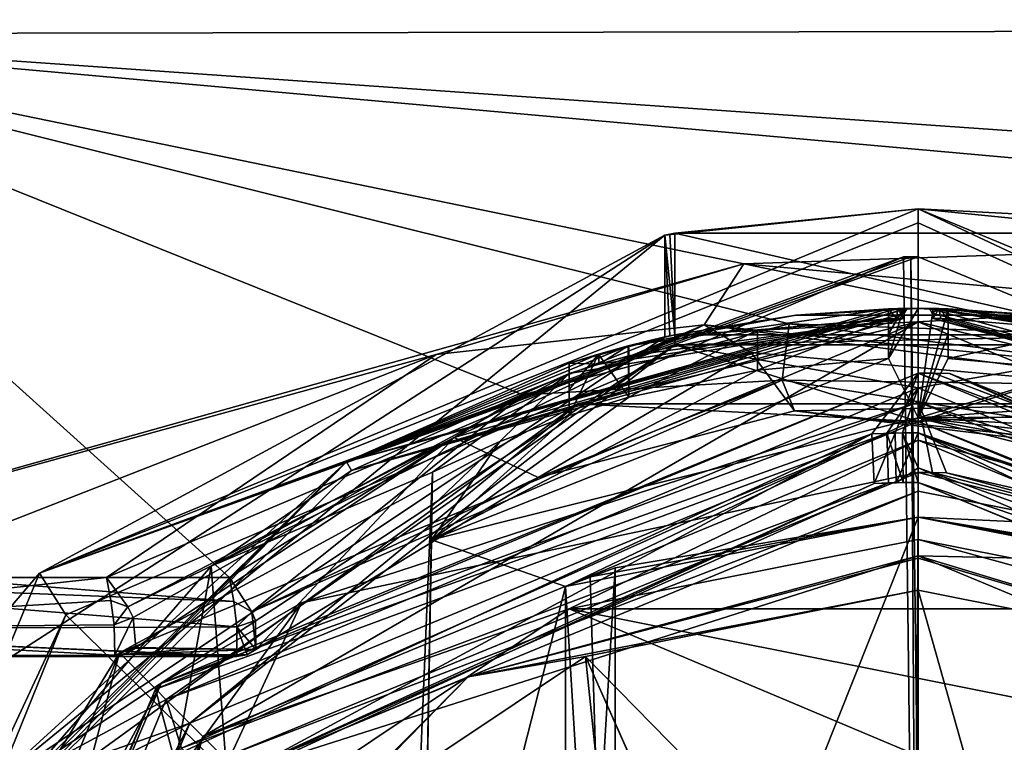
# Model space of a CAD drawing. Header units: metres. Extents: x -102 to 72, y -264 to 72.
# Tile 177 of 256: x -96.54 to -86.63, y 7.14 to 14.4. Entities that reach past the tile are written whole.
import ezdxf

# ---------------------------------------------------------------- set-up
doc = ezdxf.new("R2010")
doc.units = ezdxf.units.M
doc.layers.add('solid_20461093', color=7, linetype='CONTINUOUS')

msp = doc.modelspace()

# ---------------------------------------------------------------- linework, layer by layer
at = {"layer": 'solid_20461093'}
for points in [[(-100.5, 14.262828, 36.944538), (-17.931549, 14.403456, 36.488159), (-17.931831, 14.403104, 28.11063)], [(-100.5, 14.262828, 36.944538), (-89.255417, 11.94826, 41.368576), (-17.931549, 14.403456, 36.488159)], [(-100.5, 14.262829, 27.655462), (-17.931831, 14.403104, 28.11063), (-21.284428, 8.716259, 20.092361)], [(-100.5, 14.262829, 27.655462), (-100.5, 14.262828, 36.944538), (-17.931831, 14.403104, 28.11063)], [(-89.255417, 11.94826, 41.368576), (-83.653679, 11.435333, 42.007378), (-17.931549, 14.403456, 36.488159)], [(-55.122807, 10.202055, 21.303724), (-100.5, 14.262829, 27.655462), (-21.284428, 8.716259, 20.092361)], [(-94.429703, 8.793103, 20.147579), (-97.464836, 8.793103, 20.147579), (-100.5, 14.262829, 27.655462)], [(-91.479752, 10.62984, 21.716688), (-94.429703, 8.793103, 20.147579), (-100.5, 14.262829, 27.655462)], [(-88.800102, 11.346716, 22.489187), (-91.479752, 10.62984, 21.716688), (-100.5, 14.262829, 27.655462)], [(-55.122807, 10.202055, 21.303724), (-88.800102, 11.346716, 22.489187), (-100.5, 14.262829, 27.655462)], [(-100.5, 14.262828, 36.944538), (-100.5, 8.793103, 44.452419), (-89.255417, 11.94826, 41.368576)], [(-90.050003, 12.237136, 51.5), (-96.338837, 8.83883, 234.818359), (-87.5, 12.5, 234.818359)], [(-87.5, 12.359974, 235.165375), (-87.5, 12.5, 234.818359), (-96.338837, 8.83883, 234.818359)], [(-90.000023, 12.247444, 51.5), (-90.050003, 12.237136, 51.5), (-87.5, 12.5, 234.818359)], [(-89.949997, 12.257548, 51.5), (-90.000023, 12.247444, 51.5), (-87.5, 12.5, 234.818359)], [(-89.949997, 12.257548, 48.299999), (-89.949997, 12.257548, 51.5), (-87.5, 12.5, 234.818359)], [(-87.5, 12.5, 51.5), (-89.949997, 12.257548, 48.299999), (-87.5, 12.5, 234.818359)], [(-85.050003, 12.257548, 48.299999), (-89.949997, 12.257548, 48.299999), (-87.5, 12.5, 48.299999)], [(-87.5, 12.5, 51.5), (-87.5, 12.5, 48.299999), (-89.949997, 12.257548, 48.299999)], [(-78.661163, 8.838837, 234.818359), (-87.5, 12.5, 51.5), (-87.5, 12.5, 234.818359)], [(-79.028152, 8.524548, 235.318024), (-78.661163, 8.838837, 234.818359), (-87.5, 12.5, 234.818359)], [(-87.5, 12.359974, 235.165375), (-79.028152, 8.524548, 235.318024), (-87.5, 12.5, 234.818359)], [(-85.050003, 12.257548, 51.5), (-85.050003, 12.257548, 48.299999), (-87.5, 12.5, 48.299999)], [(-86.26902, 12.43924, 51.5), (-85.050003, 12.257548, 51.5), (-87.5, 12.5, 48.299999)], [(-87.5, 12.5, 51.5), (-86.26902, 12.43924, 51.5), (-87.5, 12.5, 48.299999)], [(-78.661163, 8.838837, 234.818359), (-86.26902, 12.43924, 51.5), (-87.5, 12.5, 51.5)], [(-87.5, 12.359974, 235.165375), (-96.338837, 8.83883, 234.818359), (-87.5, 12.018326, 235.318024)], [(-87.5, 12.359974, 235.165375), (-87.5, 12.018326, 235.318024), (-79.028152, 8.524548, 235.318024)], [(-90.050003, 12.237136, 51.5), (-97.59063, 7.377612, 48.299999), (-96.338837, 8.83883, 234.818359)], [(-90.050003, 12.237136, 51.5), (-90.050003, 12.237136, 48.299999), (-97.59063, 7.377612, 48.299999)], [(-96.874969, 6.660326, 48.299999), (-97.59063, 7.377612, 48.299999), (-90.050003, 12.237136, 48.299999)], [(-96.874969, 6.660326, 48.299999), (-90.050003, 12.237136, 48.299999), (-90.050003, 11.213719, 48.299999)], [(-89.949997, 11.235991, 51.5), (-90.050003, 12.237136, 51.5), (-90.000023, 12.247444, 51.5)], [(-90.050003, 11.213719, 48.299999), (-90.050003, 12.237136, 48.299999), (-90.050003, 12.237136, 51.5)], [(-90.000023, 11.224967, 51.5), (-90.050003, 12.237136, 51.5), (-89.949997, 11.235991, 51.5)], [(-90.050003, 11.213719, 51.5), (-90.050003, 12.237136, 51.5), (-90.000023, 11.224967, 51.5)], [(-90.050003, 11.213719, 48.299999), (-90.050003, 12.237136, 51.5), (-90.050003, 11.213719, 51.5)], [(-89.949997, 11.235991, 51.5), (-90.000023, 12.247444, 51.5), (-89.949997, 12.257548, 51.5)], [(-89.949997, 11.235991, 51.5), (-89.949997, 12.257548, 51.5), (-89.949997, 12.257548, 48.299999)], [(-85.050003, 11.13362, 48.299999), (-89.949997, 12.257548, 48.299999), (-85.050003, 12.257548, 48.299999)], [(-89.949997, 11.13362, 51.5), (-89.949997, 11.235991, 51.5), (-89.949997, 12.257548, 48.299999)], [(-89.949997, 11.13362, 48.299999), (-89.949997, 11.13362, 51.5), (-89.949997, 12.257548, 48.299999)], [(-85.050003, 11.13362, 48.299999), (-89.949997, 11.13362, 48.299999), (-89.949997, 12.257548, 48.299999)], [(-87.574524, 12.018094, 235.318024), (-87.5, 12.018326, 235.318024), (-96.338837, 8.83883, 234.818359)], [(-87.649048, 12.017402, 235.318024), (-87.574524, 12.018094, 235.318024), (-96.338837, 8.83883, 234.818359)], [(-96.07692, 8.418827, 235.318024), (-87.649048, 12.017402, 235.318024), (-96.338837, 8.83883, 234.818359)], [(-87.5, 0, 235.53833), (-87.649048, 12.017402, 235.318024), (-96.07692, 8.418827, 235.318024)], [(-87.5, 0, 235.53833), (-87.574524, 12.018094, 235.318024), (-87.649048, 12.017402, 235.318024)], [(-87.5, 6.010172, 235.483246), (-87.5, 12.018326, 235.318024), (-87.574524, 12.018094, 235.318024)], [(-87.5, 0, 235.53833), (-87.5, 6.010172, 235.483246), (-87.574524, 12.018094, 235.318024)], [(-87.5, 0, 235.53833), (-79.028152, 8.524548, 235.318024), (-87.5, 12.018326, 235.318024)], [(-87.5, 0, 235.53833), (-87.5, 12.018326, 235.318024), (-87.5, 6.010172, 235.483246)], [(-100.5, 8.793103, 44.452419), (-92.350105, 11.036595, 42.458424), (-89.255417, 11.94826, 41.368576)], [(-89.653793, 11.336304, 41.648331), (-89.255417, 11.94826, 41.368576), (-92.350105, 11.036595, 42.458424)], [(-89.653793, 11.336304, 41.648331), (-82.998238, 10.658238, 42.503929), (-89.255417, 11.94826, 41.368576)], [(-82.998238, 10.658238, 42.503929), (-83.653679, 11.435333, 42.007378), (-89.255417, 11.94826, 41.368576)], [(-93.25174, 9.958288, 233.300003), (-87.612289, 11.499452, 231.5), (-87.612289, 11.499452, 233.300003)], [(-93.201721, 9.871696, 233.300003), (-93.25174, 9.958288, 233.300003), (-87.612289, 11.499452, 233.300003)], [(-93.25174, 9.958288, 233.300003), (-87.706154, 11.498152, 231.5), (-87.612289, 11.499452, 231.5)], [(-93.25174, 9.958288, 233.300003), (-87.800003, 11.496086, 231.5), (-87.706154, 11.498152, 231.5)], [(-90.417725, 11.123708, 231.5), (-87.800003, 11.496086, 231.5), (-93.25174, 9.958288, 233.300003)], [(-93.201721, 9.871696, 233.300003), (-87.612289, 11.499452, 233.300003), (-87.640427, 11.452719, 233.300003)], [(-90.417725, 11.123708, 231.5), (-87.800003, 11.496086, 157.800003), (-87.800003, 11.496086, 231.5)], [(-90.417725, 11.123708, 231.5), (-88.732094, 11.433807, 51.5), (-87.800003, 11.496086, 157.800003)], [(-88.732094, 11.433807, 51.5), (-87.5, 11.5, 51.5), (-87.800003, 11.496086, 157.800003)], [(-86.267906, 11.433807, 51.5), (-87.5, 11.5, 51.5), (-88.732094, 11.433807, 51.5)], [(-87.5, 11.5, 51.5), (-87.650009, 11.499022, 157.800003), (-87.800003, 11.496086, 157.800003)], [(-87.800003, 10.995909, 153.800003), (-87.650009, 11.499022, 157.800003), (-87.5, 11.5, 157.800003)], [(-87.800003, 10.995909, 153.800003), (-87.5, 11.5, 157.800003), (-87.5, 10.4, 149)], [(-87.800003, 11.24477, 155.790176), (-87.800003, 11.496086, 157.800003), (-87.650009, 11.499022, 157.800003)], [(-87.800003, 10.995909, 153.800003), (-87.800003, 11.24477, 155.790176), (-87.650009, 11.499022, 157.800003)], [(-87.719887, 11.39788, 231.5), (-87.706154, 11.498152, 231.5), (-87.800003, 11.496086, 231.5)], [(-87.800003, 11.396052, 231.5), (-87.800003, 11.496086, 231.5), (-87.800003, 11.496086, 157.800003)], [(-87.719887, 11.39788, 231.5), (-87.800003, 11.496086, 231.5), (-87.800003, 11.396052, 231.5)], [(-87.800003, 10.995909, 231.5), (-87.800003, 11.496086, 157.800003), (-87.800003, 11.24477, 155.790176)], [(-87.800003, 10.995909, 231.5), (-87.800003, 11.396052, 231.5), (-87.800003, 11.496086, 157.800003)], [(-87.719887, 11.39788, 231.5), (-87.650124, 11.39901, 231.5), (-87.706154, 11.498152, 231.5)], [(-87.640511, 11.452503, 231.5), (-87.612289, 11.499452, 231.5), (-87.706154, 11.498152, 231.5)], [(-87.640511, 11.452503, 231.5), (-87.706154, 11.498152, 231.5), (-87.650124, 11.39901, 231.5)], [(-87.5, 11.5, 51.5), (-87.5, 11.5, 157.800003), (-87.650009, 11.499022, 157.800003)], [(-87.640511, 11.452503, 231.5), (-87.612289, 11.499452, 233.300003), (-87.612289, 11.499452, 231.5)], [(-87.640511, 11.452503, 231.5), (-87.640427, 11.452719, 233.300003), (-87.612289, 11.499452, 233.300003)], [(-86.267906, 11.433807, 51.5), (-87.5, 11.5, 157.800003), (-87.5, 11.5, 51.5)], [(-87.349991, 11.499022, 157.800003), (-87.5, 11.5, 157.800003), (-86.267906, 11.433807, 51.5)], [(-87.5, 10.4, 149), (-87.5, 11.5, 157.800003), (-87.349991, 11.499022, 157.800003)], [(-87.5, 10.4, 149), (-87.349991, 11.499022, 157.800003), (-87.199997, 11.496086, 157.800003)], [(-87.199997, 11.24477, 155.790176), (-87.5, 10.4, 149), (-87.199997, 11.496086, 157.800003)], [(-87.359489, 11.4525, 233.300003), (-87.387711, 11.499452, 231.5), (-87.387711, 11.499452, 233.300003)], [(-87.293846, 11.498152, 231.5), (-87.387711, 11.499452, 233.300003), (-87.387711, 11.499452, 231.5)], [(-81.75, 9.959292, 233.300003), (-87.359489, 11.4525, 233.300003), (-87.387711, 11.499452, 233.300003)], [(-83.989265, 10.951016, 231.5), (-81.75, 9.959292, 233.300003), (-87.387711, 11.499452, 233.300003)], [(-87.293846, 11.498152, 231.5), (-87.199997, 11.496086, 231.5), (-87.387711, 11.499452, 233.300003)], [(-84.582275, 11.123708, 231.5), (-87.387711, 11.499452, 233.300003), (-87.199997, 11.496086, 231.5)], [(-84.284615, 11.041344, 231.5), (-83.989265, 10.951016, 231.5), (-87.387711, 11.499452, 233.300003)], [(-84.582275, 11.123708, 231.5), (-84.284615, 11.041344, 231.5), (-87.387711, 11.499452, 233.300003)], [(-87.359489, 11.4525, 233.300003), (-87.359573, 11.452719, 231.5), (-87.387711, 11.499452, 231.5)], [(-87.293846, 11.498152, 231.5), (-87.387711, 11.499452, 231.5), (-87.359573, 11.452719, 231.5)], [(-87.293846, 11.498152, 231.5), (-87.359573, 11.452719, 231.5), (-87.350006, 11.399014, 231.5)], [(-87.273232, 11.397745, 231.5), (-87.293846, 11.498152, 231.5), (-87.350006, 11.399014, 231.5)], [(-87.199997, 11.496086, 157.800003), (-87.349991, 11.499022, 157.800003), (-86.267906, 11.433807, 51.5)], [(-87.199997, 11.396052, 231.5), (-87.199997, 11.496086, 231.5), (-87.293846, 11.498152, 231.5)], [(-87.273232, 11.397745, 231.5), (-87.199997, 11.396052, 231.5), (-87.293846, 11.498152, 231.5)], [(-87.199997, 11.496086, 231.5), (-84.999977, 11.224967, 51.5), (-84.949997, 11.213719, 51.5)], [(-84.582275, 11.123708, 157.800003), (-87.199997, 11.496086, 231.5), (-84.949997, 11.213719, 51.5)], [(-87.199997, 11.496086, 231.5), (-85.050003, 11.235991, 51.5), (-84.999977, 11.224967, 51.5)], [(-87.199997, 11.496086, 231.5), (-86.267906, 11.433807, 51.5), (-85.050003, 11.235991, 51.5)], [(-87.199997, 11.496086, 231.5), (-87.199997, 11.496086, 157.800003), (-86.267906, 11.433807, 51.5)], [(-87.199997, 11.496086, 231.5), (-87.199997, 10.995909, 153.800003), (-87.199997, 11.24477, 155.790176)], [(-87.199997, 11.24477, 155.790176), (-87.199997, 11.496086, 157.800003), (-87.199997, 11.496086, 231.5)], [(-84.582275, 11.123708, 157.800003), (-84.582275, 11.123708, 231.5), (-87.199997, 11.496086, 231.5)], [(-87.199997, 11.396052, 231.5), (-87.199997, 10.995909, 153.800003), (-87.199997, 11.496086, 231.5)], [(-93.201721, 9.871696, 233.300003), (-87.640427, 11.452719, 233.300003), (-87.649994, 11.399014, 233.300003)], [(-91.010735, 10.845956, 231.5), (-93.201721, 9.871696, 233.300003), (-87.649994, 11.399014, 233.300003)], [(-90.711945, 10.938164, 231.5), (-91.010735, 10.845956, 231.5), (-87.649994, 11.399014, 233.300003)], [(-90.410736, 11.022143, 231.5), (-90.711945, 10.938164, 231.5), (-87.649994, 11.399014, 233.300003)], [(-90.417725, 11.123708, 231.5), (-89.949997, 11.235991, 51.5), (-88.732094, 11.433807, 51.5)], [(-89.116219, 11.28485, 231.5), (-90.410736, 11.022143, 231.5), (-87.649994, 11.399014, 233.300003)], [(-86.267906, 11.433807, 51.5), (-88.732094, 11.433807, 51.5), (-89.949997, 11.235991, 51.5)], [(-86.267906, 11.433807, 51.5), (-89.949997, 11.235991, 51.5), (-85.050003, 11.235991, 51.5)], [(-89.117043, 10.880494, 231.5), (-87.800003, 11.396052, 231.5), (-87.800003, 10.995909, 231.5)], [(-89.117043, 10.880494, 231.5), (-89.116219, 11.28485, 231.5), (-87.800003, 11.396052, 231.5)], [(-89.116219, 11.28485, 231.5), (-87.649994, 11.399014, 233.300003), (-87.800003, 11.396052, 231.5)], [(-87.719887, 11.39788, 231.5), (-87.800003, 11.396052, 231.5), (-87.649994, 11.399014, 233.300003)], [(-87.719887, 11.39788, 231.5), (-87.649994, 11.399014, 233.300003), (-87.650124, 11.39901, 231.5)], [(-87.650124, 11.39901, 231.5), (-87.649994, 11.399014, 233.300003), (-87.640427, 11.452719, 233.300003)], [(-87.640511, 11.452503, 231.5), (-87.650124, 11.39901, 231.5), (-87.640427, 11.452719, 233.300003)], [(-87.349876, 11.398998, 233.300003), (-87.350006, 11.399014, 231.5), (-87.359573, 11.452719, 231.5)], [(-87.359489, 11.4525, 233.300003), (-87.349876, 11.398998, 233.300003), (-87.359573, 11.452719, 231.5)], [(-81.75, 9.959292, 233.300003), (-87.349876, 11.398998, 233.300003), (-87.359489, 11.4525, 233.300003)], [(-81.801575, 9.873599, 233.300003), (-87.350006, 11.399014, 231.5), (-87.349876, 11.398998, 233.300003)], [(-87.273232, 11.397745, 231.5), (-87.350006, 11.399014, 231.5), (-81.801575, 9.873599, 233.300003)], [(-81.801575, 9.873599, 233.300003), (-87.349876, 11.398998, 233.300003), (-81.75, 9.959292, 233.300003)], [(-87.273232, 11.397745, 231.5), (-81.801575, 9.873599, 233.300003), (-87.199997, 11.396052, 231.5)], [(-85.883781, 11.28485, 231.5), (-87.199997, 11.396052, 231.5), (-81.801575, 9.873599, 233.300003)], [(-87.199997, 10.995909, 231.5), (-87.199997, 10.995909, 153.800003), (-87.199997, 11.396052, 231.5)], [(-85.883781, 11.28485, 231.5), (-87.199997, 10.995909, 231.5), (-87.199997, 11.396052, 231.5)], [(-89.653793, 11.336304, 41.648331), (-92.350105, 11.036595, 42.458424), (-95.666481, 8.793103, 44.452419)], [(-95.451752, 8.499504, 44.503441), (-89.653793, 11.336304, 41.648331), (-95.666481, 8.793103, 44.452419)], [(-94.695908, 7.195911, 13.2651), (-95.535461, 8.035464, 47.265102), (-87.5, 11.36386, 47.265102)], [(-90.925087, 10.541329, 47.994659), (-87.5, 11.36386, 47.265102), (-95.535461, 8.035464, 47.265102)], [(-95.451752, 8.499504, 44.503441), (-92.16848, 10.202796, 42.149727), (-89.653793, 11.336304, 41.648331)], [(-87.5, 10.176555, 13.2651), (-94.695908, 7.195911, 13.2651), (-87.5, 11.36386, 47.265102)], [(-89.653793, 11.336304, 41.648331), (-92.16848, 10.202796, 42.149727), (-89.180367, 11.055956, 41.083755)], [(-88.868507, 10.777658, 22.330626), (-91.479752, 10.62984, 21.716688), (-88.800102, 11.346716, 22.489187)], [(-84.074913, 10.541329, 47.994659), (-87.5, 11.36386, 47.265102), (-90.925087, 10.541329, 47.994659)], [(-89.653793, 11.336304, 41.648331), (-89.180367, 11.055956, 41.083755), (-83.776192, 10.568217, 41.718391)], [(-89.653793, 11.336304, 41.648331), (-83.776192, 10.568217, 41.718391), (-82.998238, 10.658238, 42.503929)], [(-88.868507, 10.777658, 22.330626), (-88.800102, 11.346716, 22.489187), (-83.714691, 10.708497, 21.796282)], [(-55.122807, 10.202055, 21.303724), (-83.714691, 10.708497, 21.796282), (-88.800102, 11.346716, 22.489187)], [(-87.5, 10.176555, 13.2651), (-87.5, 11.36386, 47.265102), (-79.464539, 8.035464, 47.265102)], [(-84.074913, 10.541329, 47.994659), (-79.464539, 8.035464, 47.265102), (-87.5, 11.36386, 47.265102)], [(-93.25174, 9.958288, 233.300003), (-96.874969, 6.660326, 48.299999), (-90.050003, 11.213719, 48.299999)], [(-91.010735, 10.951016, 157.800003), (-93.25174, 9.958288, 233.300003), (-90.050003, 11.213719, 48.299999)], [(-90.715385, 11.041344, 157.800003), (-91.010735, 10.951016, 157.800003), (-90.050003, 11.213719, 48.299999)], [(-90.715385, 11.041344, 157.800003), (-90.050003, 11.213719, 48.299999), (-90.417725, 11.123708, 157.800003)], [(-90.417725, 11.123708, 231.5), (-90.000023, 11.224967, 51.5), (-89.949997, 11.235991, 51.5)], [(-90.417725, 11.123708, 231.5), (-90.050003, 11.213719, 51.5), (-90.000023, 11.224967, 51.5)], [(-90.417725, 11.123708, 231.5), (-90.050003, 11.213719, 48.299999), (-90.050003, 11.213719, 51.5)], [(-90.417725, 11.123708, 231.5), (-90.417725, 11.123708, 157.800003), (-90.050003, 11.213719, 48.299999)], [(-90.410736, 10.607904, 231.5), (-90.410736, 11.022143, 231.5), (-89.116219, 11.28485, 231.5)], [(-89.117043, 10.880494, 231.5), (-90.410736, 10.607904, 231.5), (-89.116219, 11.28485, 231.5)], [(-89.949997, 11.13362, 51.5), (-85.050003, 11.235991, 51.5), (-89.949997, 11.235991, 51.5)], [(-85.050003, 11.13362, 51.5), (-85.050003, 11.235991, 51.5), (-89.949997, 11.13362, 51.5)], [(-87.800003, 10.995909, 231.5), (-87.800003, 11.24477, 155.790176), (-87.800003, 10.995909, 153.800003)], [(-87.199997, 11.24477, 155.790176), (-87.199997, 10.995909, 153.800003), (-87.5, 10.4, 149)], [(-85.883781, 11.28485, 231.5), (-85.882957, 10.880494, 231.5), (-87.199997, 10.995909, 231.5)], [(-95.066032, 7.566051, 51.5), (-89.949997, 11.13362, 51.5), (-96.758682, 6.651079, 51.5)], [(-96.758644, 6.651126, 48.299999), (-96.758682, 6.651079, 51.5), (-89.949997, 11.13362, 51.5)], [(-96.758644, 6.651126, 48.299999), (-89.949997, 11.13362, 51.5), (-89.949997, 11.13362, 48.299999)], [(-94.828781, 7.328795, 48.299999), (-96.758644, 6.651126, 48.299999), (-89.949997, 11.13362, 48.299999)], [(-95.066032, 7.566051, 51.5), (-87.5, 10.7, 51.5), (-89.949997, 11.13362, 51.5)], [(-87.5, 10.364469, 48.299999), (-94.828781, 7.328795, 48.299999), (-89.949997, 11.13362, 48.299999)], [(-90.715385, 11.041344, 231.5), (-90.417725, 11.123708, 231.5), (-93.25174, 9.958288, 233.300003)], [(-90.410736, 10.607904, 153.800003), (-90.715385, 11.041344, 157.800003), (-90.417725, 11.123708, 157.800003)], [(-90.711945, 10.938164, 231.5), (-90.417725, 11.123708, 231.5), (-90.715385, 11.041344, 231.5)], [(-90.410736, 11.022143, 231.5), (-90.417725, 11.123708, 231.5), (-90.711945, 10.938164, 231.5)], [(-90.412491, 11.097729, 231.5), (-90.417725, 11.123708, 157.800003), (-90.417725, 11.123708, 231.5)], [(-90.410736, 10.836486, 155.564774), (-90.410736, 10.607904, 153.800003), (-90.417725, 11.123708, 157.800003)], [(-90.410736, 11.071284, 157.380157), (-90.410736, 10.836486, 155.564774), (-90.417725, 11.123708, 157.800003)], [(-90.412445, 11.097378, 157.585526), (-90.410736, 11.071284, 157.380157), (-90.417725, 11.123708, 157.800003)], [(-90.412491, 11.097729, 231.5), (-90.412445, 11.097378, 157.585526), (-90.417725, 11.123708, 157.800003)], [(-90.412491, 11.097729, 231.5), (-90.417725, 11.123708, 231.5), (-90.410736, 11.022143, 231.5)], [(-90.410736, 11.071284, 231.5), (-90.412445, 11.097378, 157.585526), (-90.412491, 11.097729, 231.5)], [(-90.410736, 11.071284, 231.5), (-90.412491, 11.097729, 231.5), (-90.410736, 11.022143, 231.5)], [(-90.410736, 11.071284, 231.5), (-90.410736, 11.071284, 157.380157), (-90.412445, 11.097378, 157.585526)], [(-87.5, 10.7, 51.5), (-85.050003, 11.13362, 51.5), (-89.949997, 11.13362, 51.5)], [(-87.5, 10.364469, 48.299999), (-89.949997, 11.13362, 48.299999), (-85.050003, 11.13362, 48.299999)], [(-87.5, 10.7, 51.5), (-79.933945, 7.56603, 51.5), (-85.050003, 11.13362, 51.5)], [(-87.5, 10.364469, 48.299999), (-85.050003, 11.13362, 48.299999), (-78.241318, 6.651079, 48.299999)], [(-100.5, 8.793103, 44.452419), (-98.083221, 8.793103, 44.452419), (-92.350105, 11.036595, 42.458424)], [(-98.083221, 8.793103, 44.452419), (-95.666481, 8.793103, 44.452419), (-92.350105, 11.036595, 42.458424)], [(-91.010735, 10.951016, 231.5), (-90.715385, 11.041344, 231.5), (-93.25174, 9.958288, 233.300003)], [(-87.800003, 10.995909, 153.800003), (-87.5, 10.4, 149), (-92.39859, 9.174082, 149)], [(-89.117043, 10.880494, 153.800003), (-87.800003, 10.995909, 153.800003), (-92.39859, 9.174082, 149)], [(-89.180367, 11.055956, 41.083755), (-92.16848, 10.202796, 42.149727), (-91.323471, 9.799706, 22.076643)], [(-89.180367, 11.055956, 41.083755), (-91.323471, 9.799706, 22.076643), (-88.745354, 10.471803, 22.833023)], [(-90.711945, 10.938164, 231.5), (-90.715385, 11.041344, 231.5), (-91.010735, 10.951016, 231.5)], [(-91.010735, 10.683597, 155.765137), (-91.010735, 10.951016, 157.800003), (-90.715385, 11.041344, 157.800003)], [(-91.010735, 10.424719, 153.800003), (-90.715385, 11.041344, 157.800003), (-90.410736, 10.607904, 153.800003)], [(-91.010735, 10.424719, 153.800003), (-91.010735, 10.683597, 155.765137), (-90.715385, 11.041344, 157.800003)], [(-90.410736, 10.836486, 155.564774), (-90.410736, 11.071284, 157.380157), (-90.410736, 11.071284, 231.5)], [(-90.410736, 11.071284, 231.5), (-90.410736, 10.607904, 153.800003), (-90.410736, 10.836486, 155.564774)], [(-90.410736, 11.071284, 231.5), (-90.410736, 11.022143, 231.5), (-90.410736, 10.607904, 153.800003)], [(-90.410736, 10.607904, 231.5), (-90.410736, 10.607904, 153.800003), (-90.410736, 11.022143, 231.5)], [(-83.776192, 10.568217, 41.718391), (-89.180367, 11.055956, 41.083755), (-88.745354, 10.471803, 22.833023)], [(-87.800003, 10.995909, 231.5), (-87.800003, 10.995909, 153.800003), (-89.117043, 10.880494, 153.800003)], [(-89.117043, 10.880494, 231.5), (-87.800003, 10.995909, 231.5), (-89.117043, 10.880494, 153.800003)], [(-87.199997, 10.995909, 153.800003), (-85.882957, 10.880494, 153.800003), (-87.5, 10.4, 149)], [(-85.882957, 10.880494, 231.5), (-85.882957, 10.880494, 153.800003), (-87.199997, 10.995909, 153.800003)], [(-85.882957, 10.880494, 231.5), (-87.199997, 10.995909, 153.800003), (-87.199997, 10.995909, 231.5)], [(-91.010735, 10.951016, 157.800003), (-91.010735, 10.951016, 231.5), (-93.25174, 9.958288, 233.300003)], [(-91.010735, 10.845956, 231.5), (-91.010735, 10.951016, 231.5), (-91.010735, 10.951016, 157.800003)], [(-90.711945, 10.938164, 231.5), (-91.010735, 10.951016, 231.5), (-91.010735, 10.845956, 231.5)], [(-91.010735, 10.845956, 231.5), (-91.010735, 10.951016, 157.800003), (-91.010735, 10.424719, 231.5)], [(-91.010735, 10.683597, 155.765137), (-91.010735, 10.424719, 231.5), (-91.010735, 10.951016, 157.800003)], [(-87.967957, 10.239312, 55.700001), (-95.172104, 7.672117, 55.700001), (-87.5, 10.85, 55.700001)], [(-87.5, 10.85, 58.799999), (-87.5, 10.85, 55.700001), (-95.172104, 7.672117, 55.700001)], [(-95.116531, 7.727285, 58.799999), (-87.5, 10.85, 58.799999), (-95.172104, 7.672117, 55.700001)], [(-95.116531, 7.727285, 58.799999), (-87.5, 10.557107, 59.507107), (-87.5, 10.85, 58.799999)], [(-94.612411, 8.909185, 231.5), (-93.201721, 9.871696, 233.300003), (-91.010735, 10.845956, 231.5)], [(-94.612411, 8.909185, 231.5), (-91.010735, 10.845956, 231.5), (-92.386711, 9.854952, 231.5)], [(-90.410736, 10.607904, 153.800003), (-89.117043, 10.880494, 153.800003), (-92.39859, 9.174082, 149)], [(-91.010735, 10.845956, 231.5), (-91.708374, 10.163148, 231.5), (-92.386711, 9.854952, 231.5)], [(-91.010735, 10.845956, 231.5), (-91.010735, 10.424719, 231.5), (-91.708374, 10.163148, 231.5)], [(-89.117043, 10.880494, 231.5), (-89.117043, 10.880494, 153.800003), (-90.410736, 10.607904, 153.800003)], [(-89.117043, 10.880494, 231.5), (-90.410736, 10.607904, 153.800003), (-90.410736, 10.607904, 231.5)], [(-87.734039, 10.247328, 55.700001), (-87.967957, 10.239312, 55.700001), (-87.5, 10.85, 55.700001)], [(-87.734039, 10.247328, 55.700001), (-87.5, 10.85, 55.700001), (-87.5, 10.25, 55.700001)], [(-85.882957, 10.880494, 153.800003), (-84.589264, 10.607904, 153.800003), (-87.5, 10.4, 149)], [(-87.5, 10.85, 55.700001), (-79.827881, 7.672095, 55.700001), (-87.5, 10.25, 55.700001)], [(-87.186783, 10.845478, 58.799999), (-79.827881, 7.672095, 55.700001), (-87.5, 10.85, 55.700001)], [(-87.343376, 10.848869, 58.799999), (-87.186783, 10.845478, 58.799999), (-87.5, 10.85, 55.700001)], [(-87.5, 10.85, 58.799999), (-87.343376, 10.848869, 58.799999), (-87.5, 10.85, 55.700001)], [(-81.294685, 8.540879, 59.507107), (-87.343376, 10.848869, 58.799999), (-87.5, 10.85, 58.799999)], [(-81.294685, 8.540879, 59.507107), (-87.5, 10.85, 58.799999), (-87.5, 10.557107, 59.507107)], [(-81.294685, 8.540879, 59.507107), (-87.186783, 10.845478, 58.799999), (-87.343376, 10.848869, 58.799999)], [(-79.663574, 7.504192, 58.799999), (-79.827881, 7.672095, 55.700001), (-87.186783, 10.845478, 58.799999)], [(-81.294685, 8.540879, 59.507107), (-79.663574, 7.504192, 58.799999), (-87.186783, 10.845478, 58.799999)], [(-95.066055, 7.56603, 53.5), (-87.5, 10.7, 53.5), (-95.066032, 7.566051, 51.5)], [(-87.816803, 10.245103, 53.5), (-87.5, 10.7, 53.5), (-95.066055, 7.56603, 53.5)], [(-87.5, 10.7, 53.5), (-87.5, 10.7, 51.5), (-95.066032, 7.566051, 51.5)], [(-94.204445, 8.450738, 20.104099), (-91.479752, 10.62984, 21.716688), (-88.868507, 10.777658, 22.330626)], [(-94.204445, 8.450738, 20.104099), (-88.868507, 10.777658, 22.330626), (-91.323471, 9.799706, 22.076643)], [(-88.868507, 10.777658, 22.330626), (-88.745354, 10.471803, 22.833023), (-91.323471, 9.799706, 22.076643)], [(-88.868507, 10.777658, 22.330626), (-83.714691, 10.708497, 21.796282), (-82.996597, 9.849013, 21.306282)], [(-88.868507, 10.777658, 22.330626), (-82.996597, 9.849013, 21.306282), (-88.745354, 10.471803, 22.833023)], [(-87.816803, 10.245103, 53.5), (-87.658424, 10.248775, 53.5), (-87.5, 10.7, 53.5)], [(-87.658424, 10.248775, 53.5), (-87.5, 10.25, 53.5), (-87.5, 10.7, 53.5)], [(-79.933968, 7.566051, 53.5), (-79.933945, 7.56603, 51.5), (-87.5, 10.7, 51.5)], [(-87.5, 10.7, 53.5), (-79.933968, 7.566051, 53.5), (-87.5, 10.7, 51.5)], [(-87.5, 10.25, 53.5), (-79.933968, 7.566051, 53.5), (-87.5, 10.7, 53.5)], [(-94.204445, 8.450738, 20.104099), (-94.429703, 8.793103, 20.147579), (-91.479752, 10.62984, 21.716688)], [(-91.010735, 10.424719, 153.800003), (-90.410736, 10.607904, 153.800003), (-92.39859, 9.174082, 149)], [(-91.010735, 10.424719, 153.800003), (-91.010735, 10.424719, 231.5), (-91.010735, 10.683597, 155.765137)], [(-84.589264, 10.607904, 153.800003), (-83.989265, 10.424719, 153.800003), (-87.5, 10.4, 149)], [(-90.925087, 10.541329, 47.994659), (-96.466988, 6.5149, 47.994659), (-94.828781, 7.328795, 48.299999)], [(-90.925087, 10.541329, 47.994659), (-95.535461, 8.035464, 47.265102), (-96.466988, 6.5149, 47.994659)], [(-95.116531, 7.727285, 58.799999), (-93.705315, 8.540879, 59.507107), (-87.5, 10.557107, 59.507107)], [(-90.925087, 10.541329, 47.994659), (-94.828781, 7.328795, 48.299999), (-87.5, 10.364469, 48.299999)], [(-93.705315, 8.540879, 59.507107), (-87.5, 9.85, 59.799999), (-87.5, 10.557107, 59.507107)], [(-84.074913, 10.541329, 47.994659), (-90.925087, 10.541329, 47.994659), (-87.5, 10.364469, 48.299999)], [(-83.776192, 10.568217, 41.718391), (-88.745354, 10.471803, 22.833023), (-83.854073, 9.869894, 22.15073)], [(-87.5, 10.557107, 59.507107), (-87.357811, 9.848973, 59.799999), (-87.215652, 9.845895, 59.799999)], [(-83.503609, 9.002853, 59.799999), (-87.5, 10.557107, 59.507107), (-87.215652, 9.845895, 59.799999)], [(-87.5, 10.557107, 59.507107), (-87.5, 9.85, 59.799999), (-87.357811, 9.848973, 59.799999)], [(-83.503609, 9.002853, 59.799999), (-81.294685, 8.540879, 59.507107), (-87.5, 10.557107, 59.507107)], [(-84.074913, 10.541329, 47.994659), (-87.5, 10.364469, 48.299999), (-80.171219, 7.328795, 48.299999)], [(-91.708374, 10.163148, 153.800003), (-91.010735, 10.424719, 153.800003), (-92.39859, 9.174082, 149)], [(-91.708374, 10.163148, 153.800003), (-91.708374, 10.163148, 231.5), (-91.010735, 10.424719, 231.5)], [(-91.708374, 10.163148, 153.800003), (-91.010735, 10.424719, 231.5), (-91.010735, 10.424719, 153.800003)], [(-82.996597, 9.849013, 21.306282), (-83.854073, 9.869894, 22.15073), (-88.745354, 10.471803, 22.833023)], [(-83.989265, 10.424719, 153.800003), (-83.291626, 10.163148, 153.800003), (-87.5, 10.4, 149)], [(-91.050003, 8.703878, 149), (-92.39859, 9.174082, 149), (-87.5, 10.4, 149)], [(-87.5, 9.4, 149), (-91.050003, 8.703878, 149), (-87.5, 10.4, 149)], [(-87.5, 10.4, 149), (-82.613289, 9.854952, 153.800003), (-82.607216, 9.507055, 151.337708)], [(-83.291626, 10.163148, 153.800003), (-82.613289, 9.854952, 153.800003), (-87.5, 10.4, 149)], [(-87.5, 10.4, 149), (-82.607216, 9.507055, 151.337708), (-82.60141, 9.174082, 149)], [(-87.5, 9.4, 149), (-87.5, 10.4, 149), (-82.60141, 9.174082, 149)], [(-80.171219, 7.328795, 48.299999), (-87.5, 10.364469, 48.299999), (-78.241318, 6.651079, 48.299999)], [(-95.399536, 8.390679, 44.463314), (-92.16848, 10.202796, 42.149727), (-95.451752, 8.499504, 44.503441)], [(-95.399536, 8.390679, 44.463314), (-95.372421, 8.090243, 44.10302), (-92.16848, 10.202796, 42.149727)], [(-92.16848, 10.202796, 42.149727), (-95.372421, 8.090243, 44.10302), (-94.163208, 8.070224, 20.539692)], [(-87.967957, 10.239312, 55.700001), (-94.991043, 6.996192, 55.700001), (-95.172104, 7.672117, 55.700001)], [(-94.913216, 7.078609, 53.5), (-87.816803, 10.245103, 53.5), (-95.066055, 7.56603, 53.5)], [(-87.967957, 10.239312, 55.700001), (-94.62635, 6.654145, 55.200001), (-94.991043, 6.996192, 55.700001)], [(-87.801353, 9.745342, 54), (-87.816803, 10.245103, 53.5), (-94.913216, 7.078609, 53.5)], [(-87.967957, 10.239312, 55.700001), (-87.945129, 9.739834, 55.200001), (-94.62635, 6.654145, 55.200001)], [(-92.16848, 10.202796, 42.149727), (-94.163208, 8.070224, 20.539692), (-91.323471, 9.799706, 22.076643)], [(-87.734039, 10.247328, 55.700001), (-87.945129, 9.739834, 55.200001), (-87.967957, 10.239312, 55.700001)], [(-87.734039, 10.247328, 55.700001), (-87.722626, 9.747458, 55.200001), (-87.945129, 9.739834, 55.200001)], [(-87.650696, 9.748836, 54), (-87.658424, 10.248775, 53.5), (-87.816803, 10.245103, 53.5)], [(-87.801353, 9.745342, 54), (-87.650696, 9.748836, 54), (-87.816803, 10.245103, 53.5)], [(-87.734039, 10.247328, 55.700001), (-87.5, 10.25, 55.700001), (-87.722626, 9.747458, 55.200001)], [(-87.5, 9.896446, 55.553555), (-87.722626, 9.747458, 55.200001), (-87.5, 10.25, 55.700001)], [(-87.5, 9.896446, 53.646446), (-87.5, 10.25, 53.5), (-87.658424, 10.248775, 53.5)], [(-87.650696, 9.748836, 54), (-87.5, 9.75, 54), (-87.658424, 10.248775, 53.5)], [(-87.5, 9.896446, 53.646446), (-87.658424, 10.248775, 53.5), (-87.5, 9.75, 54)], [(-80.309181, 7.304428, 53.5), (-79.933968, 7.566051, 53.5), (-87.5, 10.25, 53.5)], [(-80.659195, 6.947365, 54), (-80.309181, 7.304428, 53.5), (-87.5, 10.25, 53.5)], [(-80.659195, 6.947365, 54), (-87.5, 10.25, 53.5), (-87.5, 9.896446, 53.646446)], [(-87.5, 9.896446, 55.553555), (-87.5, 10.25, 55.700001), (-80.336098, 7.330824, 55.700001)], [(-79.827881, 7.672095, 55.700001), (-80.336098, 7.330824, 55.700001), (-87.5, 10.25, 55.700001)], [(-87.5, 10.176555, 13.2651), (-91.013268, 8.478046, 12.3), (-94.695908, 7.195911, 13.2651)], [(-91.708374, 10.163148, 153.800003), (-92.39859, 9.174082, 149), (-92.392784, 9.507078, 151.33786)], [(-91.708374, 10.163148, 153.800003), (-92.392784, 9.507078, 151.33786), (-92.386711, 9.854952, 153.800003)], [(-92.386711, 9.854952, 153.800003), (-92.386711, 9.854952, 231.5), (-91.708374, 10.163148, 231.5)], [(-91.708374, 10.163148, 153.800003), (-92.386711, 9.854952, 153.800003), (-91.708374, 10.163148, 231.5)], [(-87.5, 10.176555, 13.2651), (-87.5, 9.177163, 12.3), (-91.013268, 8.478046, 12.3)], [(-80.304092, 7.195911, 13.2651), (-87.5, 9.177163, 12.3), (-87.5, 10.176555, 13.2651)], [(-80.304092, 7.195911, 13.2651), (-87.5, 10.176555, 13.2651), (-79.464539, 8.035464, 47.265102)], [(-93.25174, 9.958288, 233.300003), (-97.404709, 5.843516, 233.300003), (-96.874969, 6.660326, 48.299999)], [(-97.350174, 5.844537, 233.300003), (-97.404709, 5.843516, 233.300003), (-93.25174, 9.958288, 233.300003)], [(-97.298874, 5.825987, 233.300003), (-97.350174, 5.844537, 233.300003), (-93.25174, 9.958288, 233.300003)], [(-93.201721, 9.871696, 233.300003), (-97.298874, 5.825987, 233.300003), (-93.25174, 9.958288, 233.300003)], [(-97.298874, 5.825987, 231.5), (-97.298874, 5.825987, 233.300003), (-93.201721, 9.871696, 233.300003)], [(-94.612411, 8.909185, 231.5), (-97.298874, 5.825987, 231.5), (-93.201721, 9.871696, 233.300003)], [(-94.612411, 8.909185, 231.5), (-92.386711, 9.854952, 231.5), (-93.201744, -9.871684, 231.5)], [(-87.500008, 9.663261, 59.799999), (-87.5, 9.85, 59.799999), (-94.413773, 7.015852, 59.799999)], [(-93.705315, 8.540879, 59.507107), (-94.413773, 7.015852, 59.799999), (-87.5, 9.85, 59.799999)], [(-92.386711, 9.854952, 231.5), (-92.550003, 0.5, 231.5), (-93.201744, -9.871684, 231.5)], [(-92.386711, 9.854952, 153.800003), (-92.550003, 0.5, 231.5), (-92.386711, 9.854952, 231.5)], [(-92.386711, 9.854952, 153.800003), (-92.550003, 0.5, 228.800003), (-92.550003, 0.5, 231.5)], [(-92.386711, 9.854952, 153.800003), (-92.550003, 0.5, 153), (-92.550003, 0.5, 228.800003)], [(-92.386711, 9.854952, 153.800003), (-92.392784, 9.507078, 151.33786), (-92.550003, 0.5, 153)], [(-87.5, 9.896446, 55.553555), (-87.5, 9.75, 55.200001), (-87.722626, 9.747458, 55.200001)], [(-87.500008, 9.663261, 59.799999), (-83.786285, 8.929011, 59.799999), (-87.5, 9.85, 59.799999)], [(-80.659195, 6.947365, 54), (-87.5, 9.896446, 53.646446), (-87.5, 9.75, 54)], [(-87.5, 9.896446, 55.553555), (-80.336098, 7.330824, 55.700001), (-87.5, 9.75, 55.200001)], [(-83.786285, 8.929011, 59.799999), (-87.357811, 9.848973, 59.799999), (-87.5, 9.85, 59.799999)], [(-83.786285, 8.929011, 59.799999), (-87.215652, 9.845895, 59.799999), (-87.357811, 9.848973, 59.799999)], [(-83.786285, 8.929011, 59.799999), (-83.503609, 9.002853, 59.799999), (-87.215652, 9.845895, 59.799999)], [(-94.552261, 6.732612, 54), (-87.801353, 9.745342, 54), (-94.913216, 7.078609, 53.5)], [(-94.62635, 6.654145, 55.200001), (-87.945129, 9.739834, 55.200001), (-94.552261, 6.732612, 54)], [(-87.945129, 9.739834, 55.200001), (-87.801353, 9.745342, 54), (-94.552261, 6.732612, 54)], [(-94.204445, 8.450738, 20.104099), (-91.323471, 9.799706, 22.076643), (-94.163208, 8.070224, 20.539692)], [(-87.945129, 9.739834, 55.200001), (-87.722626, 9.747458, 55.200001), (-87.801353, 9.745342, 54)], [(-87.722626, 9.747458, 55.200001), (-87.650696, 9.748836, 54), (-87.801353, 9.745342, 54)], [(-87.722626, 9.747458, 55.200001), (-87.5, 9.75, 55.200001), (-87.650696, 9.748836, 54)], [(-87.5, 9.75, 55.200001), (-87.5, 9.75, 54), (-87.650696, 9.748836, 54)], [(-80.684875, 6.972556, 55.200001), (-87.5, 9.75, 54), (-87.5, 9.75, 55.200001)], [(-80.659195, 6.947365, 54), (-87.5, 9.75, 54), (-80.684875, 6.972556, 55.200001)], [(-80.336098, 7.330824, 55.700001), (-80.684875, 6.972556, 55.200001), (-87.5, 9.75, 55.200001)], [(-94.372482, 6.823923, 59.799999), (-87.500008, 9.663261, 59.799999), (-94.413773, 7.015852, 59.799999)], [(-87.5, 9.012017, 60.042053), (-87.500008, 9.663261, 59.799999), (-94.372482, 6.823923, 59.799999)], [(-87.5, 9.012017, 60.042053), (-83.786285, 8.929011, 59.799999), (-87.500008, 9.663261, 59.799999)], [(-92.392784, 9.507078, 151.33786), (-92.39859, 9.174082, 149), (-92.550003, 0.5, 153)], [(-91.050003, 0.5, 231.5), (-87.5, 9.4, 231.5), (-87.65004, -11.399008, 231.5)], [(-91.050003, 0.5, 231.5), (-91.050003, 8.703878, 231.5), (-87.5, 9.4, 231.5)], [(-87.5, 9.4, 149), (-87.5, 9.4, 231.5), (-91.050003, 8.703878, 231.5)], [(-90.550003, 8.891428, 157.470001), (-87.5, 9.4, 149), (-91.050003, 8.703878, 231.5)], [(-91.050003, 8.703878, 152.970001), (-91.050003, 8.703878, 149), (-87.5, 9.4, 149)], [(-91.050003, 8.703878, 152.970001), (-87.5, 9.4, 149), (-90.801971, 8.800965, 154.210144)], [(-90.801971, 8.800965, 154.210144), (-87.5, 9.4, 149), (-90.550003, 8.891428, 155.470001)], [(-90.550003, 8.891428, 157.470001), (-90.550003, 8.891428, 155.470001), (-87.5, 9.4, 149)], [(-87.5, 9.4, 231.5), (-87.640518, -11.452486, 231.5), (-87.65004, -11.399008, 231.5)], [(-87.5, 9.4, 231.5), (-87.612289, -11.499452, 231.5), (-87.640518, -11.452486, 231.5)], [(-87.5, 9.4, 231.5), (-87.556587, -11.499861, 231.5), (-87.612289, -11.499452, 231.5)], [(-87.5, 9.4, 231.5), (-87.5, -11.5, 231.5), (-87.556587, -11.499861, 231.5)], [(-87.5, 9.4, 231.5), (-83.949997, 8.703878, 231.5), (-87.5, -11.5, 231.5)], [(-83.949997, 8.703878, 157.470001), (-83.949997, 8.703878, 231.5), (-87.5, 9.4, 231.5)], [(-84.198669, 8.801205, 157.470001), (-83.949997, 8.703878, 157.470001), (-87.5, 9.4, 231.5)], [(-84.198669, 8.801205, 157.470001), (-87.5, 9.4, 231.5), (-84.449997, 8.891428, 157.470001)], [(-84.449997, 8.891428, 155.470001), (-84.449997, 8.891428, 157.470001), (-87.5, 9.4, 231.5)], [(-87.5, 9.4, 149), (-84.449997, 8.891428, 155.470001), (-87.5, 9.4, 231.5)], [(-83.949997, 8.703878, 149), (-87.5, 9.4, 149), (-82.60141, 9.174082, 149)], [(-83.949997, 8.703878, 149), (-84.449997, 8.891428, 155.470001), (-87.5, 9.4, 149)], [(-92.39859, 9.174082, 149), (-92.506363, 3, 149), (-92.550003, 0.5, 153)], [(-91.050003, 8.703878, 149), (-92.506363, 3, 149), (-92.39859, 9.174082, 149)], [(-91.013268, 8.478046, 12.3), (-87.5, 9.177163, 12.3), (-83.986732, 8.478047, 12.3)], [(-80.304092, 7.195911, 13.2651), (-83.986732, 8.478047, 12.3), (-87.5, 9.177163, 12.3)], [(-92.028809, 7.794197, 60.048157), (-87.5, 9.012017, 60.042053), (-94.372482, 6.823923, 59.799999)], [(-92.028809, 7.794197, 60.048157), (-87.5, 8.989145, 60.062355), (-87.5, 9.012017, 60.042053)], [(-92.028809, 7.794197, 60.048157), (-87.499992, 8.668324, 60.710682), (-87.5, 8.989145, 60.062355)], [(-87.5, 9.012017, 60.042053), (-81.099754, 6.35168, 60.055939), (-83.786285, 8.929011, 59.799999)], [(-84.153625, 8.000679, 60.717419), (-81.099754, 6.35168, 60.055939), (-87.5, 9.012017, 60.042053)], [(-87.5, 8.989145, 60.062355), (-84.153625, 8.000679, 60.717419), (-87.5, 9.012017, 60.042053)], [(-87.5, 8.989145, 60.062355), (-87.499992, 8.668324, 60.710682), (-84.153625, 8.000679, 60.717419)], [(-97.59063, 7.377612, 48.299999), (-100, -0.000004, 234.818359), (-96.338837, 8.83883, 234.818359)], [(-96.07692, 8.418827, 235.318024), (-96.338837, 8.83883, 234.818359), (-100, -0.000004, 234.818359)], [(-94.612411, 8.909185, 231.5), (-97.298874, -5.825987, 231.5), (-97.298874, 5.825987, 231.5)], [(-94.612411, 8.909185, 231.5), (-93.201744, -9.871684, 231.5), (-97.298874, -5.825987, 231.5)], [(-90.801331, 8.801205, 157.470001), (-90.550003, 8.891428, 157.470001), (-91.050003, 8.703878, 231.5)], [(-90.550003, 8.891428, 157.470001), (-91.050003, 0.5, 157.470001), (-90.550003, 0.5, 157.470001)], [(-91.050003, 8.703878, 157.470001), (-91.050003, 0.5, 157.470001), (-90.550003, 8.891428, 157.470001)], [(-90.801331, 8.801205, 157.470001), (-91.050003, 8.703878, 157.470001), (-90.550003, 8.891428, 157.470001)], [(-90.801971, 8.800965, 154.210144), (-90.550003, 8.891428, 155.470001), (-90.550003, 0.5, 155.470001)], [(-90.550003, 8.891428, 155.470001), (-90.550003, 0.5, 157.470001), (-90.550003, 0.5, 155.470001)], [(-90.550003, 8.891428, 157.470001), (-90.550003, 0.5, 157.470001), (-90.550003, 8.891428, 155.470001)], [(-100.500015, 8.272571, 20.107378), (-100.5, 8.793103, 20.147579), (-94.355179, 8.298162, 20.095209)], [(-100.5, 8.272571, 44.492622), (-95.666481, 8.793103, 44.452419), (-98.083221, 8.793103, 44.452419)], [(-95.62204, 8.562858, 44.543373), (-95.666481, 8.793103, 44.452419), (-100.5, 8.272571, 44.492622)], [(-94.38633, 8.551429, 20.055311), (-100.5, 8.793103, 20.147579), (-97.464836, 8.793103, 20.147579)], [(-94.38633, 8.551429, 20.055311), (-94.355179, 8.298162, 20.095209), (-100.5, 8.793103, 20.147579)], [(-94.38633, 8.551429, 20.055311), (-97.464836, 8.793103, 20.147579), (-94.429703, 8.793103, 20.147579)], [(-95.451752, 8.499504, 44.503441), (-95.666481, 8.793103, 44.452419), (-95.62204, 8.562858, 44.543373)], [(-94.204445, 8.450738, 20.104099), (-94.38633, 8.551429, 20.055311), (-94.429703, 8.793103, 20.147579)], [(-90.801331, 8.801205, 157.470001), (-91.050003, 8.703878, 231.5), (-91.050003, 8.703878, 157.470001)], [(-91.050003, 8.703878, 152.970001), (-90.801971, 8.800965, 154.210144), (-90.550003, 0.5, 155.470001)], [(-91.050003, 8.703878, 149), (-91.050003, 3, 149), (-92.506363, 3, 149)], [(-90.846245, 8.000731, 60.717422), (-87.499992, 8.668324, 60.710682), (-92.028809, 7.794197, 60.048157)], [(-91.050003, 0.5, 228.800003), (-91.050003, 8.703878, 231.5), (-91.050003, 0.5, 231.5)], [(-91.050003, 0.5, 157.470001), (-91.050003, 8.703878, 231.5), (-91.050003, 0.5, 228.800003)], [(-91.050003, 8.703878, 157.470001), (-91.050003, 8.703878, 231.5), (-91.050003, 0.5, 157.470001)], [(-91.050003, 8.703878, 152.970001), (-90.550003, 0.5, 155.470001), (-91.050003, 0.51875, 152.970001)], [(-91.050003, 0.51875, 152.970001), (-91.050003, 3, 149), (-91.050003, 8.703878, 149)], [(-91.050003, 8.703878, 152.970001), (-91.050003, 0.51875, 152.970001), (-91.050003, 8.703878, 149)], [(-87.5, 4.588129, 106.214661), (-87.499992, 8.668324, 60.710682), (-90.846245, 8.000731, 60.717422)], [(-83.949997, 8.703878, 231.5), (-87.443413, -11.499861, 231.5), (-87.5, -11.5, 231.5)], [(-85.109161, 0.188857, 151.513992), (-87.499992, 8.668324, 60.710682), (-87.5, 4.588129, 106.214661)], [(-85.109161, 0.188857, 151.513992), (-84.153625, 8.000679, 60.717419), (-87.499992, 8.668324, 60.710682)], [(-83.949997, 8.703878, 231.5), (-87.387711, -11.499452, 231.5), (-87.443413, -11.499861, 231.5)], [(-83.949997, 8.703878, 231.5), (-87.359489, -11.4525, 231.5), (-87.387711, -11.499452, 231.5)], [(-83.949997, 8.703878, 231.5), (-87.349876, -11.398998, 231.5), (-87.359489, -11.4525, 231.5)], [(-83.949997, 8.703878, 231.5), (-83.949997, 0.5, 231.5), (-87.349876, -11.398998, 231.5)], [(-95.589218, 8.319533, 44.513638), (-95.62204, 8.562858, 44.543373), (-100.5, 8.272571, 44.492622)], [(-93.705315, 8.540879, 59.507107), (-97.540405, 3.262326, 59.507107), (-94.413773, 7.015852, 59.799999)], [(-95.116531, 7.727285, 58.799999), (-97.540405, 3.262326, 59.507107), (-93.705315, 8.540879, 59.507107)], [(-95.451752, 8.499504, 44.503441), (-95.62204, 8.562858, 44.543373), (-95.589218, 8.319533, 44.513638)], [(-94.204445, 8.450738, 20.104099), (-94.355179, 8.298162, 20.095209), (-94.38633, 8.551429, 20.055311)], [(-87.5, 0, 235.53833), (-75.481903, 0.074525, 235.318024), (-79.028152, 8.524548, 235.318024)], [(-95.399536, 8.390679, 44.463314), (-95.451752, 8.499504, 44.503441), (-95.589218, 8.319533, 44.513638)], [(-94.695908, 7.195911, 13.2651), (-91.013268, 8.478046, 12.3), (-93.991257, 6.487207, 12.3)], [(-94.167625, 8.362348, 20.142546), (-94.355179, 8.298162, 20.095209), (-94.204445, 8.450738, 20.104099)], [(-94.167625, 8.362348, 20.142546), (-94.204445, 8.450738, 20.104099), (-94.163208, 8.070224, 20.539692)], [(-87.5, 7, 12.3), (-93.991257, 6.487207, 12.3), (-91.013268, 8.478046, 12.3)], [(-91.013268, 8.478046, 12.3), (-83.986732, 8.478047, 12.3), (-81.008743, 6.487209, 12.3)], [(-87.5, 7, 12.3), (-91.013268, 8.478046, 12.3), (-81.008743, 6.487209, 12.3)], [(-99.518097, -0.074525, 235.318024), (-96.07692, 8.418827, 235.318024), (-100, -0.000004, 234.818359)], [(-87.5, 0, 235.53833), (-96.07692, 8.418827, 235.318024), (-99.518097, -0.074525, 235.318024)], [(-95.399536, 8.390679, 44.463314), (-95.589218, 8.319533, 44.513638), (-95.581627, 8.012409, 44.158043)], [(-95.399536, 8.390679, 44.463314), (-95.581627, 8.012409, 44.158043), (-95.372421, 8.090243, 44.10302)], [(-94.167625, 8.362348, 20.142546), (-94.163208, 8.070224, 20.539692), (-94.355179, 8.298162, 20.095209)], [(-100.500015, 8.272571, 20.107378), (-94.355179, 8.298162, 20.095209), (-94.353851, 8.003904, 20.490294)], [(-100.500015, 8.272571, 20.107378), (-94.357109, 8, 20.55266), (-97.428551, 8, 20.55266)], [(-100.500015, 8.272571, 20.107378), (-94.355934, 8.000974, 20.521473), (-94.357109, 8, 20.55266)], [(-100.500015, 8.272571, 20.107378), (-94.353851, 8.003904, 20.490294), (-94.355934, 8.000974, 20.521473)], [(-95.581627, 8.012409, 44.158043), (-95.589218, 8.319533, 44.513638), (-100.5, 8.272571, 44.492622)], [(-95.581627, 8.012409, 44.158043), (-100.5, 8.272571, 44.492622), (-100.5, 8, 44.04734)], [(-94.252121, 8.019703, 20.513346), (-94.355179, 8.298162, 20.095209), (-94.163208, 8.070224, 20.539692)], [(-94.252121, 8.019703, 20.513346), (-94.353851, 8.003904, 20.490294), (-94.355179, 8.298162, 20.095209)], [(-95.535461, 8.035464, 47.265102), (-97.676552, 0, 13.2651), (-98.863861, 0, 47.265102)], [(-96.466988, 6.5149, 47.994659), (-95.535461, 8.035464, 47.265102), (-98.863861, 0, 47.265102)], [(-94.695908, 7.195911, 13.2651), (-97.676552, 0, 13.2651), (-95.535461, 8.035464, 47.265102)], [(-95.468437, 8.030275, 44.133228), (-95.584335, 8.003119, 44.103096), (-95.584503, 8, 44.04734)], [(-95.468437, 8.030275, 44.133228), (-95.584503, 8, 44.04734), (-95.471581, 8.022123, 44.052994)], [(-95.468437, 8.030275, 44.133228), (-95.581627, 8.012409, 44.158043), (-95.584335, 8.003119, 44.103096)], [(-95.468437, 8.030275, 44.133228), (-95.372421, 8.090243, 44.10302), (-95.581627, 8.012409, 44.158043)], [(-95.471581, 8.022123, 44.052994), (-94.750946, 8.076894, 31.668692), (-95.375313, 8.085227, 44.057858)], [(-95.468437, 8.030275, 44.133228), (-95.471581, 8.022123, 44.052994), (-95.375313, 8.085227, 44.057858)], [(-95.471581, 8.022123, 44.052994), (-94.166138, 8.068871, 20.563131), (-94.750946, 8.076894, 31.668692)], [(-94.255623, 8.01774, 20.558224), (-94.166138, 8.068871, 20.563131), (-95.471581, 8.022123, 44.052994)], [(-95.468437, 8.030275, 44.133228), (-95.375153, 8.086478, 44.080288), (-95.372421, 8.090243, 44.10302)], [(-95.468437, 8.030275, 44.133228), (-95.375313, 8.085227, 44.057858), (-95.375153, 8.086478, 44.080288)], [(-95.375153, 8.086478, 44.080288), (-95.375313, 8.085227, 44.057858), (-94.750946, 8.076894, 31.668692)], [(-95.372421, 8.090243, 44.10302), (-95.375153, 8.086478, 44.080288), (-94.750946, 8.076894, 31.668692)], [(-95.372421, 8.090243, 44.10302), (-94.165054, 8.069213, 20.550951), (-94.163208, 8.070224, 20.539692)], [(-95.372421, 8.090243, 44.10302), (-94.166138, 8.068871, 20.563131), (-94.165054, 8.069213, 20.550951)], [(-95.372421, 8.090243, 44.10302), (-94.750946, 8.076894, 31.668692), (-94.166138, 8.068871, 20.563131)], [(-94.255623, 8.01774, 20.558224), (-94.163208, 8.070224, 20.539692), (-94.165054, 8.069213, 20.550951)], [(-94.252121, 8.019703, 20.513346), (-94.163208, 8.070224, 20.539692), (-94.255623, 8.01774, 20.558224)], [(-94.255623, 8.01774, 20.558224), (-94.165054, 8.069213, 20.550951), (-94.166138, 8.068871, 20.563131)], [(-94.955688, 8, 31.743473), (-101, 8, 21.175703), (-100.951073, 8, 20.905405)], [(-94.955688, 8, 31.743473), (-101, 8, 43.424297), (-101, 8, 21.175703)], [(-95.584503, 8, 44.04734), (-100.951508, 8, 43.69347), (-101, 8, 43.424297)], [(-94.955688, 8, 31.743473), (-95.584503, 8, 44.04734), (-101, 8, 43.424297)], [(-95.584503, 8, 44.04734), (-100.828003, 8, 43.895638), (-100.951508, 8, 43.69347)], [(-94.955688, 8, 31.743473), (-100.951073, 8, 20.905405), (-100.827209, 8, 20.703514)], [(-95.584503, 8, 44.04734), (-98.042252, 8, 44.04734), (-100.828003, 8, 43.895638)], [(-94.955688, 8, 31.743473), (-100.827209, 8, 20.703514), (-100.5, 8, 20.55266)], [(-95.584335, 8.003119, 44.103096), (-95.581627, 8.012409, 44.158043), (-100.5, 8, 44.04734)], [(-95.584335, 8.003119, 44.103096), (-100.5, 8, 44.04734), (-98.042252, 8, 44.04734)], [(-94.955688, 8, 31.743473), (-100.5, 8, 20.55266), (-97.428551, 8, 20.55266)], [(-95.584335, 8.003119, 44.103096), (-98.042252, 8, 44.04734), (-95.584503, 8, 44.04734)], [(-94.955688, 8, 31.743473), (-97.428551, 8, 20.55266), (-94.357109, 8, 20.55266)], [(-95.471581, 8.022123, 44.052994), (-95.584503, 8, 44.04734), (-94.357109, 8, 20.55266)], [(-94.955688, 8, 31.743473), (-94.357109, 8, 20.55266), (-95.584503, 8, 44.04734)], [(-94.255623, 8.01774, 20.558224), (-95.471581, 8.022123, 44.052994), (-94.357109, 8, 20.55266)], [(-94.252121, 8.019703, 20.513346), (-94.357109, 8, 20.55266), (-94.355934, 8.000974, 20.521473)], [(-94.252121, 8.019703, 20.513346), (-94.255623, 8.01774, 20.558224), (-94.357109, 8, 20.55266)], [(-94.252121, 8.019703, 20.513346), (-94.355934, 8.000974, 20.521473), (-94.353851, 8.003904, 20.490294)], [(-93.677841, 6.10792, 60.733006), (-90.846245, 8.000731, 60.717422), (-92.028809, 7.794197, 60.048157)], [(-90.029709, 0.150948, 151.466614), (-90.846245, 8.000731, 60.717422), (-93.677841, 6.10792, 60.733006)], [(-87.5, 0.500014, 151.800003), (-87.5, 4.588129, 106.214661), (-90.846245, 8.000731, 60.717422)], [(-87.500008, 0.484621, 151.971634), (-87.5, 0.500014, 151.800003), (-90.846245, 8.000731, 60.717422)], [(-87.500008, 0.469217, 152.143402), (-87.500008, 0.484621, 151.971634), (-90.846245, 8.000731, 60.717422)], [(-90.029709, 0.150948, 151.466614), (-87.500008, 0.469217, 152.143402), (-90.846245, 8.000731, 60.717422)], [(-95.116531, 7.727285, 58.799999), (-95.172104, 7.672117, 55.700001), (-98.348869, 0.156624, 58.799999)], [(-95.116531, 7.727285, 58.799999), (-98.348869, 0.156624, 58.799999), (-97.540405, 3.262326, 59.507107)], [(-95.331169, 4.474609, 60.065247), (-92.028809, 7.794197, 60.048157), (-94.372482, 6.823923, 59.799999)], [(-93.677841, 6.10792, 60.733006), (-92.028809, 7.794197, 60.048157), (-95.331169, 4.474609, 60.065247)], [(-94.991043, 6.996192, 55.700001), (-98.349998, 0.000021, 55.700001), (-95.172104, 7.672117, 55.700001)], [(-98.348869, 0.156624, 58.799999), (-95.172104, 7.672117, 55.700001), (-98.349998, 0.000021, 55.700001)], [(-98.199997, 0.000022, 51.5), (-95.066032, 7.566051, 51.5), (-96.758682, 6.651079, 51.5)], [(-95.066055, 7.56603, 53.5), (-95.066032, 7.566051, 51.5), (-98.199997, 0.000022, 51.5)], [(-98.199997, -0.000022, 53.5), (-95.066055, 7.56603, 53.5), (-98.199997, 0.000022, 51.5)], [(-94.913216, 7.078609, 53.5), (-95.066055, 7.56603, 53.5), (-98.199997, -0.000022, 53.5)], [(-98.583809, 0, 47.994659), (-97.864471, 0, 48.299999), (-94.828781, 7.328795, 48.299999)], [(-96.466988, 6.5149, 47.994659), (-98.583809, 0, 47.994659), (-94.828781, 7.328795, 48.299999)], [(-94.828781, 7.328795, 48.299999), (-97.864471, 0, 48.299999), (-96.758644, 6.651126, 48.299999)], [(-97.371819, 0, 12.58066), (-97.676552, 0, 13.2651), (-94.695908, 7.195911, 13.2651)], [(-97.371819, 0, 12.58066), (-94.695908, 7.195911, 13.2651), (-96.677162, 0, 12.3)], [(-94.695908, 7.195911, 13.2651), (-93.991257, 6.487207, 12.3), (-96.677162, 0, 12.3)]]:
    msp.add_3dface(points, dxfattribs=at)

doc.saveas('drawing.dxf')
